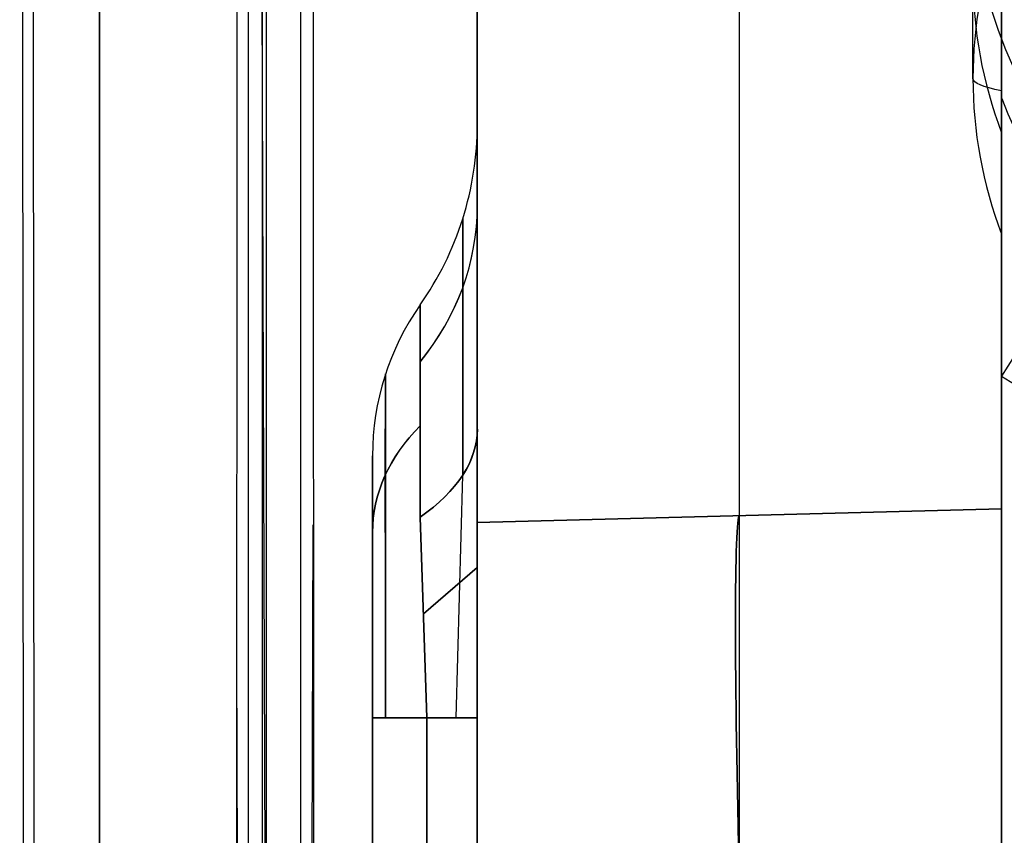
# Model space of a CAD drawing. Extents: x -15 to 7, y 1 to 148.
# Tile 63 of 194: x -7.22 to -5.34, y 133.25 to 134.81. Entities that reach past the tile are written whole.
import ezdxf

# ---------------------------------------------------------------- set-up
doc = ezdxf.new("R2010")
doc.units = 0
doc.layers.add('DEFAULT', color=7, linetype='CONTINUOUS')

msp = doc.modelspace()

# ---------------------------------------------------------------- linework, layer by layer
at = {"layer": 'DEFAULT', "color": 254}
for p, q in [((-6.7557, 145.6241, -6.3727), (-6.7557, 114.1932, -2.0152)), ((-7.1806, 114.0038, -1.0803), (-7.197, 145.589, -5.4592)), ((-7.2179, 145.4995, -6.2544), (-7.2016, 113.8792, -1.8707)), ((-6.7819, 144.6195, -5.2238), (-6.7819, 114.7366, -1.0809)), ((-6.6819, 114.7228, -1.18), (-6.6819, 144.6057, -5.3229)), ((-7.0659, 114.9266, -107.4333), (-7.0659, 139.5964, -102.1896)), ((-5.345, 138.6079, -99.889), (-5.345, 134.1306, -100.8407)), ((-6.345, 134.6113, -50.5005), (-6.345, 138.2759, -50.5005)), ((-6.7479, 136.9553, -5.4737), (-6.7479, 114.1575, -2.3131)), ((-6.345, 135.6807, -61.9933), (-6.345, 134.0293, -61.9933)), ((-6.345, 134.0293, -76.9886), (-6.345, 135.6807, -76.9886)), ((-6.345, 135.6807, -36.4872), (-6.345, 134.0293, -36.4872)), ((-6.345, 134.0293, -56.7913), (-6.345, 135.6807, -56.7913)), ((-5.845, 121.8079, -56.8088), (-5.845, 135.6676, -56.8088)), ((-5.845, 121.8079, -36.4698), (-5.845, 135.6676, -36.4698)), ((-5.845, 121.8079, -77.006), (-5.845, 135.6676, -77.006)), ((-5.845, 121.8079, -61.9759), (-5.845, 135.6676, -61.9759)), ((-5.345, 121.7904, -77.0235), (-5.345, 135.6545, -77.0235)), ((-5.345, 135.6545, -61.9584), (-5.345, 121.7904, -61.9584)), ((-5.345, 121.7904, -56.8262), (-5.345, 135.6545, -56.8262)), ((-5.345, 135.6545, -36.4523), (-5.345, 121.7904, -36.4523)), ((-5.3997, 134.6984, -7.9168), (-5.3999, 135.0707, -5.2124)), ((-6.7479, 132.6719, -4.8799), (-6.7557, 134.858, -4.8801)), ((-5.345, 134.66, -5.9943), (-5.345, 134.4013, -7.8759)), ((-6.345, 134.6113, -62.9828), (-6.345, 134.6113, -75.999)), ((-6.345, 134.6113, -37.4767), (-6.345, 134.6113, -55.8018)), ((-6.4541, 134.2663, -62.9828), (-6.4541, 134.2663, -75.999)), ((-6.4541, 134.2663, -37.4767), (-6.4541, 134.2663, -55.8018)), ((-5.345, 134.1306, -100.8407), (-5.345, 115.3038, -104.8425)), ((-6.345, 133.4791, -56.7913), (-6.345, 134.0293, -56.7913)), ((-6.345, 134.0293, -36.4872), (-6.345, 133.4791, -36.4872)), ((-6.345, 133.4791, -76.9886), (-6.345, 134.0293, -76.9886)), ((-6.345, 134.0293, -61.9933), (-6.345, 133.4791, -61.9933)), ((-6.545, 133.9788, -75.999), (-6.545, 133.9788, -62.9828)), ((-6.545, 133.9788, -55.8018), (-6.545, 133.9788, -37.4767)), ((-6.545, 121.3158, -46.6393), (-6.545, 133.9788, -46.6393)), ((-6.545, 121.3158, -69.4909), (-6.545, 133.9788, -69.4909)), ((-6.3851, 133.4791, -56.6945), (-6.3729, 133.9414, -56.6332)), ((-6.3851, 133.4791, -36.584), (-6.3729, 133.9414, -36.6453)), ((-6.3851, 133.4791, -76.8917), (-6.3729, 133.9414, -76.8305)), ((-6.3851, 133.4791, -62.0901), (-6.3729, 133.9414, -62.1514)), ((-5.345, 133.8777, -93.9407), (-6.345, 133.8515, -93.9145)), ((-6.345, 133.8515, -82.819), (-5.345, 133.8777, -82.7928)), ((-5.345, 133.8777, -88.3667), (-6.345, 133.8515, -88.3667)), ((-5.345, 133.8777, -93.9407), (-5.345, 133.8777, -82.7928)), ((-6.454, 133.8617, -56.4897), (-6.4415, 133.4791, -56.6061)), ((-6.4415, 133.4791, -36.6724), (-6.454, 133.8617, -36.7888)), ((-6.454, 133.8617, -76.687), (-6.4415, 133.4791, -76.8034)), ((-6.4415, 133.4791, -62.1785), (-6.454, 133.8617, -62.2949)), ((-5.845, 133.8646, -93.9276), (-5.845, 133.8646, -82.8059)), ((-6.6819, 127.1552, -2.9036), (-6.6579, 133.847, -2.9042)), ((-6.345, 133.8515, -93.9145), (-6.345, 133.8515, -82.819)), ((-6.345, 131.7779, -88.3667), (-6.345, 133.8515, -88.3667)), ((-6.345, 133.7654, -56.7913), (-6.4477, 133.6773, -56.5725)), ((-6.4477, 133.6773, -36.7061), (-6.345, 133.7654, -36.4872)), ((-6.345, 133.7654, -76.9886), (-6.4477, 133.6773, -76.7697)), ((-6.4477, 133.6773, -62.2122), (-6.345, 133.7654, -61.9933)), ((-6.7819, 127.4325, -2.8411), (-6.804, 133.5935, -2.8416)), ((-6.545, 121.8155, -36.977), (-6.545, 133.4791, -36.977)), ((-6.545, 133.4791, -56.3015), (-6.545, 121.8155, -56.3015)), ((-6.545, 121.8155, -62.4831), (-6.545, 133.4791, -62.4831)), ((-6.545, 133.4791, -76.4987), (-6.545, 121.8155, -76.4987)), ((-6.4415, 133.4791, -76.8034), (-6.4415, 132.424, -76.8034)), ((-6.4415, 132.424, -62.1785), (-6.4415, 133.4791, -62.1785)), ((-6.4415, 133.4791, -56.6061), (-6.4415, 132.424, -56.6061)), ((-6.4415, 132.424, -36.6724), (-6.4415, 133.4791, -36.6724)), ((-6.345, 132.424, -56.7913), (-6.345, 133.4791, -56.7913)), ((-6.345, 133.4791, -36.4872), (-6.345, 132.424, -36.4872)), ((-6.345, 132.424, -76.9886), (-6.345, 133.4791, -76.9886)), ((-6.345, 133.4791, -61.9933), (-6.345, 132.424, -61.9933))]:
    msp.add_line(p, q, dxfattribs=at)
at = {"layer": 'DEFAULT', "color": 254, "extrusion": (1, -2.60428e-12, -1.52026e-11)}
msp.add_arc((61.766, -493.8639, -7.0659), 496.2411, 80.278902, 83.935, dxfattribs=at)
at = {"layer": 'DEFAULT', "color": 254, "extrusion": (0.999657, 0.003595, 0.025929)}
msp.add_arc((61.7433, -493.8642, -6.3952), 496.4181, 80.374756, 83.860555, dxfattribs=at)
at = {"layer": 'DEFAULT', "color": 254, "extrusion": (0.999657, -0.003595, -0.025929)}
msp.add_arc((61.6604, -494.4507, -7.0614), 496.6329, 80.377192, 83.858244, dxfattribs=at)
at = {"layer": 'DEFAULT', "color": 254, "extrusion": (0.944494, 0.159492, -0.287216)}
msp.add_arc((132.3327, -77.0834, 45.7483), 14.4609, 275.40271, 291.2037, dxfattribs=at)
at = {"layer": 'DEFAULT', "color": 254, "extrusion": (-1.14067e-14, 0.137324, 0.990526)}
msp.add_arc((4.5499, -134.5068, 13.3854), 0.85, 273, 87, dxfattribs=at)
at = {"layer": 'DEFAULT', "color": 254, "extrusion": (0.848762, -0.512142, -0.131581)}
msp.add_arc((113.0686, -115.6026, -59.9618), 6, 85.46047, 99.46415, dxfattribs=at)
at = {"layer": 'DEFAULT', "color": 254, "extrusion": (-7.19126e-05, 0.136365, 0.990659)}
msp.add_arc((4.4786, -134.5221, 11.946), 0.85, 339.2918, 20.6483, dxfattribs=at)
at = {"layer": 'DEFAULT', "color": 254, "extrusion": (-7.19127e-05, 0.136365, 0.990659)}
msp.add_arc((4.4786, -134.5221, 10.5257), 0.85, 339.3113, 20.6288, dxfattribs=at)
at = {"layer": 'DEFAULT', "color": 254, "extrusion": (1, -1.10369e-14, 6.6972e-15)}
msp.add_arc((134.7222, -7.7443, -5.345), 0.3468, 202.3082, 322.0167, dxfattribs=at)
at = {"layer": 'DEFAULT', "color": 254, "extrusion": (2.34289e-18, 0.990659, -0.136365)}
msp.add_arc((5.0997, 10.5253, 134.5197), 0.3, 324.8664, 359.9959, dxfattribs=at)
at = {"layer": 'DEFAULT', "color": 254, "extrusion": (1, 7.67703e-22, 5.19813e-21)}
msp.add_arc((61.766, -493.8639, -5.345), 493.2851, 81.502136, 81.695481, dxfattribs=at)
at = {"layer": 'DEFAULT', "color": 254, "extrusion": (-0.025905, 0.147541, 0.988717)}
msp.add_arc((-18.8584, -133.1064, 14.0796), 0.8506, 10.8441, 77.1367, dxfattribs=at)
at = {"layer": 'DEFAULT', "color": 254}
for centre, radius, start, end in [((-6.945, 134.6113, -55.8018), 0.6, 324.9032, 0), ((-6.945, 134.6113, -37.4767), 0.6, 324.9032, 360), ((-6.945, 134.6113, -75.999), 0.6, 324.9032, 0), ((-6.945, 134.6113, -62.9828), 0.6, 324.9032, 0), ((-6.945, 134.6113, -46.6393), 0.6, 324.9032, 0), ((-6.945, 134.6113, -69.4909), 0.6, 324.9032, 0), ((-6.045, 133.9788, -75.999), 0.5, 144.9032, 180), ((-6.045, 133.9788, -62.9828), 0.5, 144.9032, 180), ((-6.045, 133.9788, -55.8018), 0.5, 144.9032, 180), ((-6.045, 133.9788, -37.4767), 0.5, 144.9032, 180), ((-6.045, 133.9788, -69.4909), 0.5, 144.9032, 180), ((-6.045, 133.9788, -46.6393), 0.5, 144.9032, 180)]:
    msp.add_arc(centre, radius, start, end, dxfattribs=at)
at = {"layer": 'DEFAULT', "color": 254, "extrusion": (1, 7.73782e-15, 3.65329e-15)}
msp.add_arc((133.4792, -62.9827, -6.345), 1.132, 359.9943, 60.9281, dxfattribs=at)
at = {"layer": 'DEFAULT', "color": 254, "extrusion": (1, -2.05476e-15, 2.10605e-15)}
for centre in [(133.4792, -75.9992, -6.345), (133.4792, -55.8019, -6.345)]:
    msp.add_arc(centre, 1.132, 299.0719, 0.0057, dxfattribs=at)
at = {"layer": 'DEFAULT', "color": 254, "extrusion": (1, -2.05798e-15, -2.10794e-15)}
msp.add_arc((133.4792, -37.4766, -6.345), 1.132, 359.9943, 60.9281, dxfattribs=at)
at = {"layer": 'DEFAULT', "color": 254, "extrusion": (3.44104e-13, -0.5067, 0.862123)}
msp.add_arc((-6.945, 97.2181, -99.9433), 0.6, 324.9032, 360, dxfattribs=at)
at = {"layer": 'DEFAULT', "color": 254, "extrusion": (-9.4165e-13, -0.5067, 0.862123)}
msp.add_arc((-6.945, 84.2941, -121.9327), 0.6, 324.9032, 0, dxfattribs=at)
at = {"layer": 'DEFAULT', "color": 254, "extrusion": (3.90122e-13, 0.507274, 0.861785)}
msp.add_arc((6.945, -144.4693, 19.6212), 0.6, 144.9032, 180, dxfattribs=at)
at = {"layer": 'DEFAULT', "color": 254, "extrusion": (3.86516e-13, 0.507274, 0.861785)}
msp.add_arc((6.945, -154.7148, 2.2156), 0.6, 144.9032, 180, dxfattribs=at)
at = {"layer": 'DEFAULT', "color": 254, "extrusion": (1, -5.45037e-13, -1.46445e-13)}
msp.add_arc((133.4792, -37.4766, -6.3729), 0.9513, 359.9932, 60.9277, dxfattribs=at)
at = {"layer": 'DEFAULT', "color": 254, "extrusion": (1, -5.49935e-13, -1.51462e-13)}
msp.add_arc((133.4792, -62.9827, -6.3729), 0.9513, 359.9932, 60.9277, dxfattribs=at)
at = {"layer": 'DEFAULT', "color": 254, "extrusion": (1, 3.15938e-14, -1.96492e-14)}
msp.add_arc((133.4792, -55.8019, -6.3729), 0.9511, 299.0723, 0.0068, dxfattribs=at)
at = {"layer": 'DEFAULT', "color": 254, "extrusion": (1, 2.23801e-14, -1.52987e-14)}
msp.add_arc((133.4792, -75.9992, -6.3729), 0.9511, 299.0723, 0.0068, dxfattribs=at)
at = {"layer": 'DEFAULT', "color": 254, "extrusion": (0.999999, -0.001426, 0.000970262)}
for centre in [(133.4692, -75.9922, -6.7193), (133.4692, -55.795, -6.6997)]:
    msp.add_arc(centre, 0.7877, 299.0993, 359.9739, dxfattribs=at)
at = {"layer": 'DEFAULT', "color": 254, "extrusion": (1, 5.7394e-05, 9.75934e-05)}
for centre in [(133.4797, -55.8012, -6.4518), (133.4797, -75.9985, -6.4538)]:
    msp.add_arc(centre, 0.787, 299.0676, 0.0055, dxfattribs=at)
at = {"layer": 'DEFAULT', "color": 254, "extrusion": (1, 5.73941e-05, -9.75934e-05)}
for centre in [(133.4797, -37.4773, -6.4427), (133.4797, -62.9834, -6.4402)]:
    msp.add_arc(centre, 0.787, 359.9945, 60.9324, dxfattribs=at)
at = {"layer": 'DEFAULT', "color": 254, "extrusion": (0.999998, 0.001553, -0.001553)}
for centre in [(133.4861, -76.0058, -6.1937), (133.4861, -55.8086, -6.2251)]:
    msp.add_arc(centre, 0.6587, 270.2596, 359.7405, dxfattribs=at)
at = {"layer": 'DEFAULT', "color": 254, "extrusion": (0.999998, 0.001553, 0.001553)}
for centre in [(133.4861, -62.976, -6.4095), (133.4861, -37.4699, -6.3699)]:
    msp.add_arc(centre, 0.6587, 0.2595, 89.7404, dxfattribs=at)
at = {"layer": 'DEFAULT', "color": 254, "extrusion": (0.026177, -0.20784, 0.977812)}
msp.add_arc((12.5308, 110.9174, -126.621), 1.6566, 229.6314, 261.8064, dxfattribs=at)
at = {"layer": 'DEFAULT', "color": 254, "extrusion": (1.22811e-12, 0.707107, 0.707107)}
msp.add_arc((6.045, -148.6232, 40.6446), 0.5, 324.9185, 0, dxfattribs=at)
at = {"layer": 'DEFAULT', "color": 254, "extrusion": (-5.07167e-13, 0.707107, -0.707107)}
msp.add_arc((6.045, 50.3481, 138.9196), 0.5, 0, 35.0766, dxfattribs=at)
at = {"layer": 'DEFAULT', "color": 254, "extrusion": (-9.9161e-15, 0.707107, 0.707107)}
msp.add_arc((6.045, -134.3416, 54.9262), 0.5, 324.9185, 0, dxfattribs=at)
at = {"layer": 'DEFAULT', "color": 254, "extrusion": (-9.30013e-13, 0.707107, -0.707107)}
msp.add_arc((6.045, 68.3837, 120.884), 0.5, 0, 35.0766, dxfattribs=at)
at = {"layer": 'DEFAULT', "color": 254, "extrusion": (1.28586e-07, 0.874027, 0.485877)}
msp.add_arc((6.9451, -114.7587, 89.5517), 0.6001, 144.9215, 180.0151, dxfattribs=at)
at = {"layer": 'DEFAULT', "color": 254, "extrusion": (1.28584e-07, 0.874027, -0.485877)}
msp.add_arc((6.9451, 33.2307, 134.8736), 0.6001, 179.9849, 215.0785, dxfattribs=at)
at = {"layer": 'DEFAULT', "color": 254, "extrusion": (1.28584e-07, 0.874027, 0.485877)}
msp.add_arc((6.9451, -132.4117, 79.7384), 0.6001, 144.9215, 180.0151, dxfattribs=at)
at = {"layer": 'DEFAULT', "color": 254, "extrusion": (1.28585e-07, 0.874027, -0.485877)}
msp.add_arc((6.9451, 10.9377, 147.2664), 0.6001, 179.9849, 215.0785, dxfattribs=at)
at = {"layer": 'DEFAULT', "color": 254, "extrusion": (1, 1.28688e-14, 1.28688e-14)}
msp.add_arc((133.4792, -37.4766, -6.545), 0.4996, 359.9856, 90.0144, dxfattribs=at)
at = {"layer": 'DEFAULT', "color": 254, "extrusion": (1, 3.03351e-15, -1.25607e-15)}
msp.add_arc((133.4792, -55.8019, -6.545), 0.4996, 269.9856, 0.0144, dxfattribs=at)
at = {"layer": 'DEFAULT', "color": 254, "extrusion": (1, 5.21365e-16, -4.81095e-15)}
msp.add_arc((133.4792, -62.9827, -6.545), 0.4996, 359.9856, 90.0144, dxfattribs=at)
at = {"layer": 'DEFAULT', "color": 254, "extrusion": (1, 4.28959e-15, -4.28959e-15)}
msp.add_arc((133.4792, -75.9992, -6.545), 0.4996, 269.9856, 0.0144, dxfattribs=at)
at = {"layer": 'DEFAULT', "color": 254, "extrusion": (1, -9.19096e-15, -9.19096e-15)}
msp.add_arc((133.178, -82.7927, -5.345), 0.6997, 359.9919, 90.0081, dxfattribs=at)
at = {"layer": 'DEFAULT', "color": 254, "extrusion": (1, -3.06365e-15, 3.06365e-15)}
msp.add_arc((133.178, -93.9408, -5.345), 0.6997, 269.9919, 0.0081, dxfattribs=at)
at = {"layer": 'DEFAULT', "color": 254, "extrusion": (0.999315, 0.026168, -0.026168)}
msp.add_arc((133.2717, -93.9566, 0.1199), 0.7, 270.0393, 360, dxfattribs=at)
at = {"layer": 'DEFAULT', "color": 254, "extrusion": (0.999315, 0.026168, 0.026168)}
msp.add_arc((133.2717, -82.7163, -4.5049), 0.7, 0, 89.9607, dxfattribs=at)
at = {"layer": 'DEFAULT', "color": 254, "extrusion": (1, -6.12731e-15, 6.12731e-15)}
msp.add_arc((133.1518, -93.9146, -6.345), 0.6997, 269.9919, 0.0081, dxfattribs=at)
at = {"layer": 'DEFAULT', "color": 254, "extrusion": (1, -6.12731e-15, -6.12731e-15)}
msp.add_arc((133.1518, -82.8189, -6.345), 0.6997, 359.9919, 90.0081, dxfattribs=at)
at = {"layer": 'DEFAULT', "color": 254, "extrusion": (-3.10538e-15, 0.137324, 0.990526)}
msp.add_arc((4.5499, -132.2418, 13.3854), 0.85, 273, 87, dxfattribs=at)
at = {"layer": 'DEFAULT', "color": 254, "extrusion": (-0.025907, 0.144569, 0.989155)}
msp.add_arc((-18.9315, -130.8505, 13.6794), 0.85, 262.9286, 329.2507, dxfattribs=at)
at = {"layer": 'DEFAULT', "color": 254, "extrusion": (4.97592e-13, 1, 2.6239e-13)}
msp.add_arc((6.045, -76.4987, 133.4791), 0.5, 322.4616, 0, dxfattribs=at)
at = {"layer": 'DEFAULT', "color": 254, "extrusion": (-1.01351e-12, 1, 3.44421e-13)}
msp.add_arc((6.045, -36.977, 133.4791), 0.5, 360, 37.5384, dxfattribs=at)
at = {"layer": 'DEFAULT', "color": 254, "extrusion": (2.74533e-13, 1, -7.80269e-27)}
msp.add_arc((6.045, -62.4831, 133.4791), 0.5, 0, 37.5384, dxfattribs=at)
at = {"layer": 'DEFAULT', "color": 254, "extrusion": (0, 1, 0)}
for centre, radius, start, end in [((6.045, -56.3015, 133.4791), 0.5, 322.4616, 0), ((6.9172, -56.9717, 133.4791), 0.6, 142.4616, 162.5029), ((6.9172, -36.3068, 133.4791), 0.6, 197.4971, 217.5384)]:
    msp.add_arc(centre, radius, start, end, dxfattribs=at)
at = {"layer": 'DEFAULT', "color": 254, "extrusion": (-7.43238e-13, 1, -5.40678e-13)}
msp.add_arc((6.9172, -77.169, 133.4791), 0.6, 142.4616, 162.5029, dxfattribs=at)
at = {"layer": 'DEFAULT', "color": 254, "extrusion": (-2.15264e-12, 1, 9.67959e-13)}
msp.add_arc((6.9172, -61.8129, 133.4791), 0.6, 197.4971, 217.5384, dxfattribs=at)

doc.saveas('drawing.dxf')
